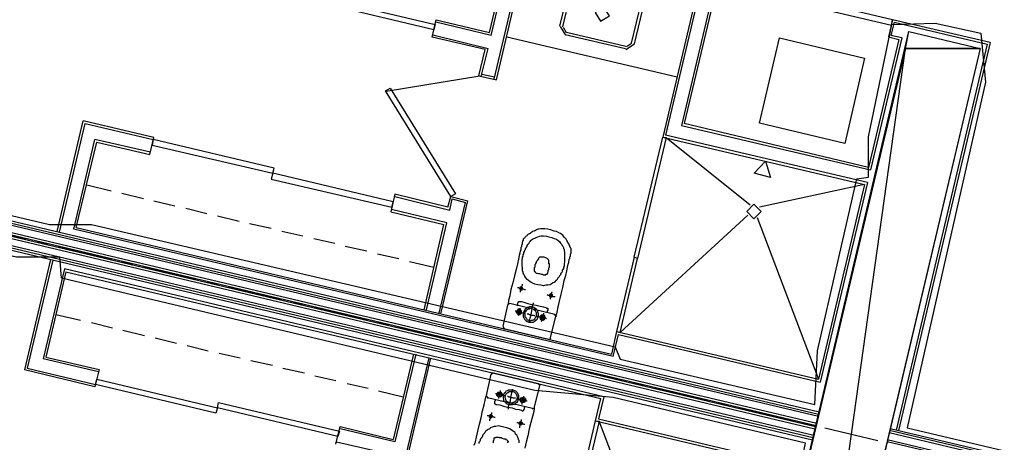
# Model space of a CAD drawing. Header units: feet. Extents: x -79 to 198, y -22 to 181.
# Tile 133 of 256: x 46 to 68, y 88 to 98. Entities that reach past the tile are written whole.
import ezdxf

# ---------------------------------------------------------------- set-up
doc = ezdxf.new("R2010")
doc.units = ezdxf.units.FT
for name, color, linetype in [('A-AREA-UNIDAD', 30, 'CONTINUOUS'), ('A-LINEA', 7, 'CONTINUOUS'), ('A-LINEA-FINA', 9, 'CONTINUOUS'), ('A-MURO-CONCRETO', 8, 'CONTINUOUS')]:
    doc.layers.add(name, color=color, linetype=linetype)

msp = doc.modelspace()

# ---------------------------------------------------------------- linework, layer by layer
at = {"layer": 'A-AREA-UNIDAD'}
for points in [[(31.52, 97.4044), (33.68, 96.8889), (33.792, 96.1244), (46.64, 93.0844), (47.6, 93.0844), (59.568, 90.2933), (59.68, 90.0089), (64.128, 88.9778), (64.192, 90.2044), (65.088, 94.1333), (65.36, 94.1689), (65.36, 95.0933), (65.888, 97.6533), (66.88, 97.6889), (67.92, 97.4578), (68.032, 96.3378), (66.24, 88.4444), (101.088, 80.2133)], [(100.8, 79.36), (66.048, 87.6089), (63.968, 79.0933), (62.48, 79.04), (61.84, 79.2533), (61.84, 80.2133), (62.4, 82.7733), (62.688, 82.8089), (62.688, 83.7689), (63.52, 87.6444), (63.84, 87.7333), (63.92, 88.0889), (59.52, 89.1378), (57.728, 89.2978), (46.912, 91.8578), (46.88, 92.3378), (45.888, 92.3378), (33.312, 95.2889), (33.28, 95.7333), (32.992, 95.0044)]]:
    msp.add_lwpolyline(points, dxfattribs=at)
at = {"layer": 'A-LINEA'}
for p, q in [((56.7333, 97.4044), (57.2133, 99.4578)), ((56.6933, 97.4711), (57.16, 99.4178)), ((56.8, 96.4044), (57.5067, 99.3911)), ((56.8533, 96.3911), (57.5467, 99.3244)), ((58.3067, 97.6178), (58.5333, 98.5644)), ((58.3733, 97.6044), (58.6, 98.5511)), ((61.44, 98.4044), (60.6533, 95.0844)), ((61.5067, 98.4444), (60.72, 95.1244)), ((61.8, 98.3778), (61.08, 95.3511)), ((60.16, 98.1778), (59.9333, 97.2311)), ((60.2267, 98.1644), (60, 97.2178)), ((61.84, 98.3111), (61.1467, 95.3911)), ((56.7333, 97.4044), (55.4667, 97.7111)), ((65.9067, 97.7644), (65.8133, 97.3778)), ((65.9467, 97.7111), (65.8667, 97.4044)), ((68.1333, 97.2444), (65.9067, 97.7644)), ((65.9467, 97.7111), (68.0667, 97.2044)), ((58.3111, 97.6095), (58.435, 97.4089)), ((58.376, 97.5941), (58.4503, 97.4738)), ((59.8133, 97.1511), (58.4533, 97.4711)), ((56.6, 97.0844), (55.3867, 97.3644)), ((55.4, 97.4178), (56.6667, 97.1111)), ((57.0933, 97.3778), (60.9867, 96.4578)), ((59.8, 97.0978), (58.4267, 97.4178)), ((59.8083, 97.0889), (60.0089, 97.2127)), ((59.8236, 97.1538), (59.944, 97.2281)), ((63.32, 97.3511), (65.2667, 96.8844)), ((66.12, 97.3511), (65.4, 94.3378)), ((65.8133, 97.3778), (66.0533, 97.3111)), ((66.12, 97.3511), (65.8667, 97.4044)), ((68.0667, 97.2044), (65.9867, 88.3911)), ((68.1333, 97.2444), (66.04, 88.3778)), ((56.4533, 96.4844), (56.6, 97.0844)), ((56.5067, 96.4711), (56.6667, 97.1111)), ((56.4723, 96.475), (54.3316, 96.1287)), ((56.4533, 96.4844), (56.8533, 96.3911)), ((56.52, 96.5244), (56.8133, 96.4578)), ((33.3067, 96.1244), (64.2267, 88.8044)), ((33.3067, 96.1244), (64.2267, 88.8044)), ((33.2533, 95.8711), (64.1733, 88.5511)), ((33.2533, 95.8711), (64.1733, 88.5511)), ((33.2933, 96.0711), (64.2133, 88.7511)), ((33.2933, 96.0711), (64.2133, 88.7511)), ((33.2933, 96.0178), (64.2133, 88.7111)), ((33.2267, 95.7911), (64.1467, 88.4711)), ((33.2267, 95.7911), (64.1467, 88.4711)), ((33.2267, 95.7378), (64.1333, 88.4178)), ((33.2267, 95.7378), (64.1333, 88.4178)), ((33.24, 95.8178), (64.16, 88.4978)), ((33.24, 95.8178), (64.16, 88.4978)), ((33.16, 95.4844), (64.08, 88.1644)), ((33.16, 95.4844), (64.08, 88.1644)), ((33.1733, 95.5378), (64.0933, 88.2178)), ((33.1733, 95.5378), (64.0933, 88.2178)), ((33.1867, 95.5778), (64.1067, 88.2711)), ((46.8133, 92.9244), (47.4133, 95.4578)), ((49.0267, 95.0711), (47.4133, 95.4578)), ((46.8667, 92.9111), (47.4533, 95.3911)), ((47.4533, 95.3911), (49.0133, 95.0311)), ((61.08, 95.3511), (65.4, 94.3378)), ((47.2, 92.9778), (47.68, 95.0311)), ((47.2533, 93.0178), (47.72, 94.9644)), ((48.9467, 94.7378), (47.68, 95.0311)), ((47.72, 94.9644), (48.9333, 94.6844)), ((48.9333, 94.6844), (49.0267, 95.0711)), ((60.6533, 95.0844), (65.2667, 94.0044)), ((65.3333, 94.0444), (60.72, 95.1244)), ((60.7333, 95.0711), (62.6533, 93.5378)), ((47.4933, 93.9911), (48.0533, 93.8578)), ((65.2667, 94.0044), (62.8667, 93.4844)), ((65.2667, 94.0044), (64.2133, 89.5511)), ((65.3333, 94.0444), (64.2533, 89.4844)), ((48.2933, 93.8044), (48.7867, 93.6844)), ((49.0267, 93.6311), (49.5067, 93.5111)), ((55.7467, 93.4844), (54.5333, 93.7778)), ((54.5333, 93.7244), (55.7867, 93.4178)), ((55.5867, 91.0444), (56.2, 93.6311)), ((55.7467, 93.4844), (55.8133, 93.7244)), ((55.7867, 93.4178), (55.84, 93.6711)), ((55.8133, 93.7244), (56.2, 93.6311)), ((55.84, 93.6711), (56.1467, 93.5911)), ((49.76, 93.4578), (50.24, 93.3378)), ((55.72, 93.1244), (54.4533, 93.4311)), ((55.5467, 91.0578), (56.1467, 93.5911)), ((50.48, 93.2844), (50.9733, 93.1644)), ((62.6, 93.2978), (59.68, 90.6178)), ((62.8133, 93.2444), (64.2133, 89.5511)), ((44.8933, 93.0444), (46.1067, 92.7511)), ((59.52, 90.0711), (47.2, 92.9778)), ((47.2533, 93.0178), (59.48, 90.1244)), ((51.2133, 93.1111), (51.7067, 93.0044)), ((51.9467, 92.9378), (52.4267, 92.8311)), ((55.2, 91.1378), (55.6533, 93.0844)), ((55.2533, 91.1378), (55.72, 93.1244)), ((52.68, 92.7644), (53.16, 92.6578)), ((46.36, 92.6978), (46.6, 92.6444)), ((46.84, 92.5778), (48.0533, 92.2978)), ((53.4, 92.5911), (53.8933, 92.4844)), ((46.6667, 92.2844), (46.0667, 89.7644)), ((46.72, 92.2711), (46.1333, 89.8044)), ((54.1333, 92.4178), (54.6267, 92.3111)), ((60.04, 92.2844), (60.04, 92.2844)), ((60.0533, 92.3644), (60.0533, 92.3644)), ((46.9867, 92.0711), (46.4933, 90.0178)), ((59.3067, 89.1511), (46.9867, 92.0711)), ((48.3067, 92.2444), (48.5467, 92.1778)), ((48.7867, 92.1244), (50, 91.8311)), ((54.8667, 92.2444), (55.4267, 92.1111)), ((47.0133, 92.0044), (46.56, 90.0578)), ((47.0133, 92.0044), (59.24, 89.1111)), ((50.2533, 91.7778), (50.4933, 91.7244)), ((50.7333, 91.6578), (51.9467, 91.3778)), ((52.2, 91.3111), (52.44, 91.2578)), ((52.68, 91.2044), (53.8933, 90.9111)), ((57.1067, 91.2444), (57, 90.7644)), ((57.1641, 91.2832), (57.1079, 91.2485)), ((58.1867, 91.0311), (57.16, 91.2844)), ((46.7867, 91.0311), (47.3467, 90.8978)), ((58.0933, 90.4978), (58.2133, 90.9911)), ((58.2254, 90.9737), (58.1907, 91.0299)), ((47.6, 90.8444), (48.08, 90.7244)), ((54.1467, 90.8578), (54.3867, 90.8044)), ((54.6267, 90.7378), (55.84, 90.4578)), ((57.0013, 90.7552), (57.0359, 90.699)), ((57.0267, 90.7111), (58.0533, 90.4711)), ((48.32, 90.6711), (48.8133, 90.5511)), ((49.0533, 90.4978), (49.5467, 90.3778)), ((58.0493, 90.459), (58.1054, 90.4937)), ((59.6, 90.6444), (59.48, 90.1244)), ((59.6, 90.6444), (64.2133, 89.5511)), ((49.7867, 90.3244), (50.2667, 90.2044)), ((56.0933, 90.3911), (56.3333, 90.3378)), ((56.5733, 90.2844), (57.7867, 89.9911)), ((47.76, 89.7244), (46.4933, 90.0178)), ((46.56, 90.0578), (47.7733, 89.7778)), ((50.52, 90.1511), (51, 90.0444)), ((54.96, 90.1244), (54.4933, 88.1778)), ((55.0133, 90.1244), (54.5333, 88.1244)), ((55.3067, 90.0444), (54.7067, 87.5111)), ((55.3467, 90.0311), (54.7467, 87.4578)), ((46.1333, 89.8044), (47.6933, 89.4311)), ((47.7733, 89.7778), (47.68, 89.3778)), ((51.24, 89.9778), (51.7333, 89.8711)), ((51.9733, 89.8044), (52.4667, 89.6978)), ((58.04, 89.9378), (58.28, 89.8844)), ((58.52, 89.8178), (59.7333, 89.5378)), ((47.68, 89.3778), (46.0667, 89.7644)), ((52.7067, 89.6311), (53.1867, 89.5244)), ((56.6267, 89.1778), (56.7333, 89.6711)), ((56.7907, 89.6965), (56.7346, 89.6619)), ((56.7867, 89.6978), (57.8133, 89.4578)), ((53.44, 89.4578), (53.92, 89.3511)), ((57.84, 89.4044), (57.72, 88.9244)), ((57.8521, 89.4004), (57.8174, 89.4565)), ((59.9867, 89.4711), (60.2267, 89.4178)), ((60.4667, 89.3644), (61.68, 89.0711)), ((54.16, 89.2844), (54.72, 89.1511)), ((56.6279, 89.1685), (56.6626, 89.1124)), ((57.68, 88.8844), (56.6533, 89.1244)), ((59.12, 88.6044), (59.24, 89.1111)), ((57.6759, 88.8724), (57.7321, 88.907)), ((61.92, 89.0178), (62.1733, 88.9511)), ((62.4133, 88.8978), (63.6267, 88.6178)), ((59.12, 88.6044), (63.7333, 87.5111)), ((60.6133, 84.8978), (59.2, 88.5911)), ((63.8667, 88.5511), (64.12, 88.4978)), ((64.36, 88.4444), (65.5733, 88.1511)), ((54.5333, 88.1244), (53.28, 88.4178)), ((101.3467, 79.9244), (65.8267, 88.3244)), ((101.36, 79.9644), (65.84, 88.3778)), ((101.3733, 80.0178), (65.8533, 88.4178)), ((53.2, 88.1244), (54.4667, 87.8311)), ((101.3067, 79.7644), (65.7867, 88.1644)), ((101.3067, 79.7111), (65.7867, 88.1244))]:
    msp.add_line(p, q, dxfattribs=at)
for points in [[(65.9067, 97.7644), (63.1467, 98.4178), (63.12, 98.2978), (65.88, 97.6444), (65.9067, 97.7644)], [(52.7067, 98.3111), (55.4533, 97.6578), (55.4267, 97.5378), (52.6667, 98.1911), (52.7067, 98.3111)], [(59.4355, 97.8527), (59.3117, 98.0533), (59.1111, 97.9295), (59.235, 97.7289), (59.4355, 97.8527)], [(55.3867, 97.3644), (55.48, 97.7644), (56.6933, 97.4711)], [(67.9067, 97.1111), (63.6533, 79.0978), (62.0267, 79.4844), (66.28, 97.4978), (67.9067, 97.1111)], [(66.0533, 97.3111), (65.36, 94.3911), (61.1467, 95.3911)], [(65.2667, 96.8844), (64.8133, 94.9378), (62.8667, 95.4044), (63.32, 97.3511)], [(55.8133, 93.7244), (54.32, 96.1378), (54.4267, 96.2044), (55.92, 93.7911), (55.8133, 93.7244)], [(51.7733, 94.3778), (49.0133, 95.0311), (48.9867, 94.8978), (51.7467, 94.2578), (51.7733, 94.3778)], [(60.7333, 95.0711), (60.08, 92.3111), (60, 92.3378), (60.6533, 95.0844), (60.7333, 95.0711)], [(60.6933, 95.0311), (60.6933, 95.0311), (60.6933, 95.0311)], [(51.7067, 94.1244), (54.4667, 93.4844), (54.4933, 93.6044), (51.7467, 94.2578), (51.7067, 94.1244)], [(54.5333, 93.7778), (54.44, 93.3778), (55.6533, 93.0844)], [(62.9067, 93.3844), (62.74, 93.5511), (62.5733, 93.3844), (62.74, 93.2178), (62.9067, 93.3844)], [(58.2133, 90.9911), (58.2267, 91.0178), (58.24, 91.0844), (58.2667, 91.2044), (58.2933, 91.3378), (58.3333, 91.4978), (58.3733, 91.6444), (58.4, 91.8044), (58.44, 91.9244), (58.4667, 92.0311), (58.48, 92.1111), (58.4933, 92.1778), (58.5067, 92.2178), (58.5067, 92.2444), (58.52, 92.2711), (58.52, 92.2844), (58.52, 92.2978), (58.5333, 92.3111), (58.5333, 92.3244), (58.5333, 92.3378), (58.5333, 92.3511), (58.5467, 92.3644), (58.5467, 92.3778), (58.5467, 92.3911), (58.5467, 92.4178), (58.56, 92.4311), (58.56, 92.4444), (58.56, 92.4578), (58.56, 92.4711), (58.56, 92.4844), (58.56, 92.4978), (58.56, 92.5111), (58.56, 92.5378), (58.5467, 92.5511), (58.5467, 92.5644), (58.5333, 92.5778), (58.5333, 92.6044), (58.52, 92.6178), (58.52, 92.6311), (58.5067, 92.6444), (58.4933, 92.6711), (58.48, 92.6844), (58.48, 92.6978), (58.4667, 92.7244), (58.4533, 92.7378), (58.44, 92.7644), (58.4267, 92.7778), (58.4133, 92.7911), (58.3867, 92.8178), (58.3733, 92.8444), (58.3467, 92.8578), (58.32, 92.8844), (58.28, 92.8978), (58.2267, 92.9244), (58.1733, 92.9378), (58.0933, 92.9644), (58.0267, 92.9778), (57.96, 92.9911), (57.9067, 92.9911), (57.8667, 92.9911), (57.8267, 92.9778), (57.8, 92.9778), (57.7733, 92.9644), (57.7467, 92.9511), (57.72, 92.9378), (57.7067, 92.9378), (57.68, 92.9244), (57.6667, 92.9111), (57.64, 92.8978), (57.6267, 92.8844), (57.6133, 92.8711), (57.6, 92.8711), (57.5733, 92.8578), (57.56, 92.8444), (57.5467, 92.8311), (57.5333, 92.8178), (57.52, 92.8044), (57.5067, 92.7911), (57.4933, 92.7778), (57.48, 92.7644), (57.4667, 92.7511), (57.4667, 92.7244), (57.4533, 92.7111), (57.4533, 92.6978), (57.4533, 92.6844), (57.44, 92.6711), (57.44, 92.6578), (57.44, 92.6444), (57.44, 92.6311), (57.4267, 92.6178), (57.4267, 92.6044), (57.4267, 92.5911), (57.4267, 92.5778), (57.4133, 92.5644), (57.4133, 92.5511), (57.4133, 92.5378), (57.4133, 92.5244), (57.4133, 92.5111), (57.4, 92.4844), (57.3867, 92.4311), (57.3733, 92.3778), (57.36, 92.2978), (57.3333, 92.1911), (57.3067, 92.0578), (57.2667, 91.9111), (57.2267, 91.7511), (57.1867, 91.6044), (57.16, 91.4578), (57.1333, 91.3511), (57.12, 91.2711), (57.1067, 91.2444)], [(57.8, 91.7111), (57.7333, 91.7244), (57.6667, 91.7511), (57.6267, 91.7778), (57.5867, 91.8044), (57.56, 91.8311), (57.5333, 91.8578), (57.5067, 91.8978), (57.4933, 91.9244), (57.48, 91.9511), (57.4667, 91.9778), (57.4667, 92.0044), (57.4533, 92.0178), (57.4533, 92.0444), (57.4533, 92.0711), (57.4533, 92.0844), (57.4533, 92.1111), (57.44, 92.1244), (57.44, 92.1511), (57.44, 92.1644), (57.44, 92.1911), (57.44, 92.2044), (57.44, 92.2311), (57.44, 92.2578), (57.44, 92.2844), (57.4533, 92.3111), (57.4533, 92.3378), (57.4667, 92.3644), (57.4667, 92.3911), (57.48, 92.4178), (57.48, 92.4444), (57.4933, 92.4711), (57.5067, 92.4978), (57.52, 92.5111), (57.52, 92.5378), (57.5333, 92.5511), (57.5467, 92.5778), (57.56, 92.5911), (57.56, 92.6044), (57.5733, 92.6311), (57.5867, 92.6444), (57.6, 92.6578), (57.6, 92.6711), (57.6133, 92.6844), (57.6267, 92.6978), (57.64, 92.7244), (57.6533, 92.7378), (57.68, 92.7511), (57.7067, 92.7644), (57.7333, 92.7778), (57.76, 92.7911), (57.8, 92.8044), (57.84, 92.8178), (57.88, 92.8311), (57.9333, 92.8311), (58, 92.8178), (58.0533, 92.8044), (58.12, 92.7911), (58.1733, 92.7644), (58.2267, 92.7511), (58.2667, 92.7244), (58.2933, 92.6978), (58.32, 92.6578), (58.3467, 92.6311), (58.36, 92.6044), (58.3733, 92.5911), (58.3867, 92.5644), (58.3867, 92.5378), (58.4, 92.5244), (58.4, 92.4978), (58.4, 92.4844), (58.4133, 92.4711), (58.4133, 92.4444), (58.4133, 92.4311), (58.4133, 92.4044), (58.4133, 92.3911), (58.4133, 92.3644), (58.4133, 92.3511), (58.4133, 92.3244), (58.4133, 92.2978), (58.4133, 92.2711), (58.4133, 92.2578), (58.4133, 92.2311), (58.4, 92.1911), (58.4, 92.1644), (58.4, 92.1378), (58.3867, 92.1111), (58.3867, 92.0844), (58.3733, 92.0578), (58.36, 92.0444), (58.36, 92.0178), (58.3467, 91.9911), (58.3333, 91.9778), (58.32, 91.9644), (58.32, 91.9378), (58.3067, 91.9244), (58.2933, 91.9111), (58.28, 91.8844), (58.2667, 91.8711), (58.2533, 91.8578), (58.24, 91.8311), (58.2267, 91.8178), (58.2133, 91.8044), (58.1867, 91.7778), (58.1733, 91.7644), (58.1467, 91.7511), (58.1067, 91.7244), (58.08, 91.7111), (58.0267, 91.6978), (57.9867, 91.6978), (57.9333, 91.6844), (57.8667, 91.6978), (57.8, 91.7111)], [(57.96, 91.9378), (57.9733, 91.9378), (57.9867, 91.9378), (57.9867, 91.9511), (58, 91.9511), (58.0133, 91.9511), (58.0133, 91.9644), (58.0267, 91.9644), (58.0267, 91.9778), (58.0267, 91.9911), (58.04, 92.0044), (58.04, 92.0178), (58.04, 92.0311), (58.04, 92.0444), (58.0533, 92.0578), (58.0533, 92.0711), (58.0533, 92.0844), (58.0533, 92.0978), (58.0667, 92.1111), (58.0667, 92.1244), (58.0667, 92.1378), (58.0667, 92.1511), (58.0667, 92.1644), (58.0667, 92.1778), (58.0667, 92.1911), (58.0533, 92.1911), (58.0533, 92.2044), (58.0533, 92.2178), (58.0533, 92.2311), (58.0533, 92.2444), (58.0533, 92.2578), (58.0533, 92.2711), (58.04, 92.2844), (58.0267, 92.2978), (58.0133, 92.3111), (57.9867, 92.3244), (57.9467, 92.3378), (57.9067, 92.3378), (57.88, 92.3378), (57.8667, 92.3378), (57.84, 92.3378), (57.8267, 92.3244), (57.8133, 92.3111), (57.8133, 92.2978), (57.8, 92.2844), (57.8, 92.2711), (57.7867, 92.2711), (57.7867, 92.2578), (57.7733, 92.2444), (57.76, 92.2311), (57.76, 92.2178), (57.76, 92.2044), (57.7467, 92.2044), (57.7467, 92.1911), (57.7467, 92.1778), (57.7333, 92.1644), (57.7333, 92.1511), (57.7333, 92.1378), (57.7333, 92.1111), (57.72, 92.0978), (57.72, 92.0844), (57.72, 92.0711), (57.72, 92.0578), (57.72, 92.0444), (57.72, 92.0311), (57.72, 92.0178), (57.7333, 92.0178), (57.7333, 92.0044), (57.7467, 91.9911), (57.76, 91.9778), (57.7867, 91.9778), (57.8133, 91.9644), (57.84, 91.9644), (57.88, 91.9511), (57.9067, 91.9511), (57.9333, 91.9378), (57.9467, 91.9378), (57.96, 91.9378)], [(59.68, 90.6178), (60.08, 92.3111), (60, 92.3378), (59.6, 90.6444), (59.68, 90.6178)], [(57.3333, 91.6444), (57.36, 91.6444), (57.3733, 91.6311), (57.4133, 91.6311), (57.44, 91.6178), (57.4667, 91.6178), (57.4933, 91.6044), (57.5067, 91.6044), (57.52, 91.6044)], [(57.4267, 91.6578), (57.4133, 91.6578), (57.4, 91.6578), (57.4, 91.6444), (57.3867, 91.6444), (57.3867, 91.6311), (57.3867, 91.6178), (57.3867, 91.6044), (57.4, 91.6044), (57.4, 91.5911), (57.4133, 91.5911), (57.4267, 91.5911), (57.44, 91.5911), (57.44, 91.6044), (57.4533, 91.6044), (57.4533, 91.6178), (57.4533, 91.6311), (57.4533, 91.6444), (57.44, 91.6444), (57.44, 91.6578), (57.4267, 91.6578)], [(57.44, 91.7244), (57.44, 91.7111), (57.44, 91.6978), (57.4267, 91.6711), (57.4267, 91.6444), (57.4133, 91.6178), (57.4133, 91.5778), (57.4, 91.5644), (57.4, 91.5378)], [(58.0133, 91.4844), (58.04, 91.4711), (58.0533, 91.4711), (58.0933, 91.4711), (58.12, 91.4578), (58.1467, 91.4444), (58.1733, 91.4444), (58.1867, 91.4444), (58.2, 91.4444)], [(58.1067, 91.4978), (58.0933, 91.4978), (58.08, 91.4978), (58.08, 91.4844), (58.0667, 91.4844), (58.0667, 91.4711), (58.0667, 91.4578), (58.0667, 91.4444), (58.08, 91.4311), (58.0933, 91.4311), (58.1067, 91.4311), (58.12, 91.4311), (58.12, 91.4444), (58.1333, 91.4444), (58.1333, 91.4578), (58.1333, 91.4711), (58.1333, 91.4844), (58.12, 91.4844), (58.12, 91.4978), (58.1067, 91.4978)], [(58.12, 91.5511), (58.12, 91.5378), (58.1067, 91.5111), (58.1067, 91.4844), (58.0933, 91.4444), (58.0933, 91.4178), (58.08, 91.4044), (58.08, 91.3778)], [(57.3867, 91.1511), (57.3733, 91.1511), (57.36, 91.1511), (57.3467, 91.1511), (57.3467, 91.1378), (57.3333, 91.1378), (57.3333, 91.1244), (57.32, 91.1244), (57.32, 91.1111), (57.3067, 91.0978), (57.3067, 91.0844), (57.32, 91.0711), (57.32, 91.0578), (57.3333, 91.0444), (57.3467, 91.0311), (57.36, 91.0311), (57.3733, 91.0311), (57.3867, 91.0311), (57.4, 91.0311), (57.4, 91.0444), (57.4133, 91.0444), (57.4267, 91.0578), (57.4267, 91.0711), (57.4267, 91.0844), (57.4267, 91.0978), (57.4267, 91.1111), (57.4133, 91.1244), (57.4133, 91.1378), (57.4, 91.1378), (57.3867, 91.1511)], [(57.3333, 91.2311), (57.3467, 91.2444), (57.3467, 91.2578), (57.3467, 91.2844), (57.3467, 91.2978), (57.36, 91.3111), (57.36, 91.3244), (57.3733, 91.3244), (57.3867, 91.3244), (57.4267, 91.3244), (57.48, 91.3111), (57.5733, 91.2844), (57.6667, 91.2578), (57.76, 91.2444), (57.8533, 91.2178), (57.9333, 91.2044), (57.9867, 91.1911), (58, 91.1778), (58.0133, 91.1778), (58.0267, 91.1778), (58.0267, 91.1644), (58.0267, 91.1511), (58.0267, 91.1378), (58.0267, 91.1244), (58.0133, 91.1111), (58.0133, 91.0978), (58.0133, 91.0844)], [(57.3867, 91.1778), (57.3867, 91.1644), (57.3867, 91.1378), (57.3733, 91.1111), (57.3733, 91.0711), (57.36, 91.0444), (57.36, 91.0178), (57.3467, 91.0044)], [(57.68, 91.2044), (57.64, 91.2044), (57.6133, 91.2044), (57.5867, 91.1911), (57.56, 91.1911), (57.5333, 91.1644), (57.5067, 91.1511), (57.4933, 91.1244), (57.48, 91.0978), (57.4667, 91.0711), (57.4667, 91.0311), (57.4667, 91.0044), (57.4667, 90.9778), (57.48, 90.9511), (57.4933, 90.9244), (57.52, 90.8978), (57.5333, 90.8844), (57.56, 90.8711), (57.6, 90.8578), (57.6267, 90.8578), (57.6533, 90.8578), (57.6933, 90.8578), (57.72, 90.8711), (57.7467, 90.8844), (57.76, 90.9111), (57.7867, 90.9244), (57.8, 90.9511), (57.8133, 90.9911), (57.8133, 91.0178), (57.8133, 91.0444), (57.8, 91.0844), (57.8, 91.1111), (57.7733, 91.1378), (57.76, 91.1511), (57.7333, 91.1778), (57.7067, 91.1911), (57.68, 91.2044)], [(57.6667, 91.1644), (57.64, 91.1644), (57.6267, 91.1644), (57.6, 91.1511), (57.5733, 91.1511), (57.56, 91.1378), (57.5333, 91.1244), (57.52, 91.0978), (57.5067, 91.0844), (57.5067, 91.0578), (57.5067, 91.0311), (57.5067, 91.0044), (57.5067, 90.9911), (57.52, 90.9644), (57.5333, 90.9511), (57.5467, 90.9244), (57.56, 90.9111), (57.5867, 90.8978), (57.6, 90.8978), (57.6267, 90.8844), (57.6533, 90.8978), (57.68, 90.8978), (57.6933, 90.9111), (57.72, 90.9111), (57.7333, 90.9378), (57.7467, 90.9511), (57.76, 90.9778), (57.7733, 90.9911), (57.7733, 91.0178), (57.7733, 91.0444), (57.7733, 91.0711), (57.76, 91.0844), (57.7467, 91.1111), (57.7333, 91.1244), (57.7067, 91.1378), (57.6933, 91.1511), (57.6667, 91.1644)], [(57.6933, 91.2978), (57.6933, 91.2844), (57.68, 91.2444), (57.6667, 91.1778), (57.6533, 91.1111), (57.64, 91.0311), (57.6267, 90.9644), (57.6, 90.8978), (57.6, 90.8578), (57.5867, 90.8444)], [(57.28, 91.1111), (57.2933, 91.1111), (57.3067, 91.0978), (57.3467, 91.0978), (57.3733, 91.0844), (57.4133, 91.0844), (57.4533, 91.0711), (57.48, 91.0578), (57.4933, 91.0578), (57.5067, 91.0578)], [(57.3733, 91.1244), (57.36, 91.1244), (57.36, 91.1111), (57.3467, 91.1111), (57.3467, 91.0978), (57.3333, 91.0844), (57.3467, 91.0844), (57.3467, 91.0711), (57.36, 91.0578), (57.3733, 91.0578), (57.3867, 91.0578), (57.4, 91.0711), (57.4, 91.0844), (57.4, 91.0978), (57.4, 91.1111), (57.3867, 91.1111), (57.3867, 91.1244), (57.3733, 91.1244)], [(57.56, 91.0444), (57.5867, 91.0444), (57.6, 91.0311), (57.6267, 91.0311), (57.6667, 91.0178), (57.6933, 91.0178), (57.7067, 91.0044), (57.7333, 91.0044)], [(57.7733, 90.9911), (57.7867, 90.9911), (57.8, 90.9911), (57.84, 90.9778), (57.8667, 90.9644), (57.9067, 90.9644), (57.9467, 90.9511), (57.9733, 90.9511), (58, 90.9378)], [(57.92, 91.0178), (57.9067, 91.0178), (57.8933, 91.0178), (57.88, 91.0178), (57.8667, 91.0044), (57.8533, 90.9911), (57.8533, 90.9778), (57.84, 90.9644), (57.8533, 90.9511), (57.8533, 90.9378), (57.8533, 90.9244), (57.8667, 90.9244), (57.8667, 90.9111), (57.88, 90.9111), (57.8933, 90.9111), (57.9067, 90.8978), (57.92, 90.8978), (57.92, 90.9111), (57.9333, 90.9111), (57.9467, 90.9111), (57.9467, 90.9244), (57.96, 90.9244), (57.96, 90.9378), (57.96, 90.9511), (57.96, 90.9644), (57.96, 90.9778), (57.96, 90.9911), (57.96, 91.0044), (57.9467, 91.0044), (57.9333, 91.0178), (57.92, 91.0178)], [(57.9333, 91.0578), (57.9333, 91.0444), (57.92, 91.0311), (57.92, 91.0044), (57.9067, 90.9778), (57.9067, 90.9511), (57.8933, 90.9244), (57.8933, 90.8978), (57.8933, 90.8844), (57.88, 90.8711)], [(57.92, 90.9911), (57.9067, 90.9911), (57.8933, 90.9911), (57.88, 90.9911), (57.88, 90.9778), (57.88, 90.9644), (57.88, 90.9511), (57.88, 90.9378), (57.8933, 90.9378), (57.9067, 90.9378), (57.92, 90.9378), (57.9333, 90.9378), (57.9333, 90.9511), (57.9333, 90.9644), (57.9333, 90.9778), (57.9333, 90.9911), (57.92, 90.9911)], [(59.52, 90.0711), (59.64, 90.5778), (64.2533, 89.4844)], [(59.6533, 90.6711), (59.6533, 90.6711), (59.6533, 90.6711)], [(50.44, 88.7778), (47.6933, 89.4311), (47.72, 89.5511), (50.48, 88.8978), (50.44, 88.7778)], [(56.3467, 88.0444), (56.3733, 88.1244), (56.4, 88.2311), (56.4267, 88.3644), (56.4667, 88.5244), (56.5067, 88.6711), (56.5333, 88.8311), (56.5733, 88.9644), (56.6, 89.0711), (56.6133, 89.1511), (56.6267, 89.1778)], [(56.84, 89.2311), (56.84, 89.2178), (56.8667, 89.2178), (56.8933, 89.2178), (56.9333, 89.2044), (56.9733, 89.1911), (57, 89.1911), (57.04, 89.1778), (57.0533, 89.1778), (57.0667, 89.1778)], [(56.9067, 89.1511), (56.8933, 89.1511), (56.88, 89.1644), (56.8667, 89.1778), (56.8667, 89.1911), (56.8667, 89.2044), (56.8667, 89.2178), (56.8667, 89.2311), (56.88, 89.2311), (56.88, 89.2444), (56.8933, 89.2578), (56.9067, 89.2578), (56.92, 89.2578), (56.9333, 89.2578), (56.9467, 89.2578), (56.96, 89.2578), (56.96, 89.2444), (56.9733, 89.2444), (56.9733, 89.2311), (56.9867, 89.2178), (56.9867, 89.2044), (56.9867, 89.1911), (56.9867, 89.1778), (56.9733, 89.1778), (56.9733, 89.1644), (56.96, 89.1511), (56.9467, 89.1511), (56.9333, 89.1511), (56.92, 89.1511), (56.9067, 89.1511)], [(56.92, 89.1778), (56.9067, 89.1778), (56.8933, 89.1911), (56.8933, 89.2044), (56.8933, 89.2178), (56.9067, 89.2311), (56.92, 89.2311), (56.9333, 89.2311), (56.9467, 89.2311), (56.9467, 89.2178), (56.96, 89.2178), (56.96, 89.2044), (56.96, 89.1911), (56.9467, 89.1911), (56.9467, 89.1778), (56.9333, 89.1778), (56.92, 89.1778)], [(56.9067, 89.1111), (56.9067, 89.1378), (56.92, 89.1511), (56.92, 89.1911), (56.9333, 89.2178), (56.9333, 89.2444), (56.9467, 89.2711), (56.9467, 89.2844), (56.9467, 89.2978)], [(57.1467, 88.9644), (57.12, 88.9778), (57.0933, 88.9911), (57.0667, 89.0178), (57.0533, 89.0311), (57.0267, 89.0578), (57.0267, 89.0844), (57.0133, 89.1244), (57.0133, 89.1511), (57.0133, 89.1778), (57.0267, 89.2044), (57.04, 89.2444), (57.0667, 89.2578), (57.08, 89.2844), (57.1067, 89.2978), (57.1333, 89.3111), (57.1733, 89.3111), (57.2, 89.3111), (57.2267, 89.3111), (57.2667, 89.2978), (57.2933, 89.2844), (57.3067, 89.2711), (57.3333, 89.2444), (57.3467, 89.2178), (57.36, 89.1911), (57.36, 89.1644), (57.36, 89.1378), (57.36, 89.0978), (57.3467, 89.0711), (57.3333, 89.0444), (57.32, 89.0178), (57.2933, 89.0044), (57.2667, 88.9778), (57.24, 88.9778), (57.2133, 88.9644), (57.1867, 88.9644), (57.1467, 88.9644)], [(57.16, 89.0044), (57.1333, 89.0178), (57.12, 89.0311), (57.0933, 89.0444), (57.08, 89.0578), (57.0667, 89.0844), (57.0667, 89.0978), (57.0533, 89.1244), (57.0533, 89.1511), (57.0533, 89.1778), (57.0667, 89.1911), (57.08, 89.2178), (57.0933, 89.2311), (57.1067, 89.2444), (57.1333, 89.2578), (57.1467, 89.2711), (57.1733, 89.2711), (57.2, 89.2711), (57.2267, 89.2711), (57.24, 89.2711), (57.2667, 89.2578), (57.28, 89.2444), (57.3067, 89.2178), (57.3067, 89.2044), (57.32, 89.1778), (57.32, 89.1644), (57.3333, 89.1378), (57.32, 89.1111), (57.32, 89.0844), (57.3067, 89.0711), (57.2933, 89.0444), (57.2667, 89.0311), (57.2533, 89.0178), (57.2267, 89.0178), (57.2133, 89.0044), (57.1867, 89.0044), (57.16, 89.0044)], [(57.1067, 89.1644), (57.12, 89.1644), (57.1333, 89.1511), (57.16, 89.1511), (57.1867, 89.1378), (57.2133, 89.1378), (57.24, 89.1244), (57.2667, 89.1244), (57.28, 89.1244), (57.2933, 89.1244)], [(57.12, 88.8711), (57.1333, 88.8844), (57.1333, 88.9244), (57.1467, 88.9911), (57.1733, 89.0578), (57.1867, 89.1378), (57.2, 89.2044), (57.2133, 89.2711), (57.2267, 89.3111), (57.2267, 89.3244)], [(57.3333, 89.1111), (57.3467, 89.1111), (57.36, 89.0978), (57.3867, 89.0978), (57.4267, 89.0844), (57.4667, 89.0844), (57.4933, 89.0711), (57.5333, 89.0578), (57.5467, 89.0578), (57.56, 89.0578)], [(57.4533, 89.0178), (57.44, 89.0178), (57.4267, 89.0311), (57.4133, 89.0311), (57.4133, 89.0444), (57.4, 89.0578), (57.4, 89.0711), (57.4, 89.0844), (57.4, 89.0978), (57.4133, 89.1111), (57.4133, 89.1244), (57.4267, 89.1244), (57.44, 89.1378), (57.4533, 89.1378), (57.4667, 89.1378), (57.48, 89.1378), (57.4933, 89.1244), (57.5067, 89.1244), (57.5067, 89.1111), (57.52, 89.1111), (57.52, 89.0978), (57.52, 89.0844), (57.52, 89.0711), (57.52, 89.0578), (57.5067, 89.0444), (57.5067, 89.0311), (57.4933, 89.0311), (57.48, 89.0178), (57.4667, 89.0178), (57.4533, 89.0178)], [(57.4533, 89.0444), (57.44, 89.0444), (57.44, 89.0578), (57.4267, 89.0578), (57.4267, 89.0711), (57.4267, 89.0844), (57.44, 89.0978), (57.44, 89.1111), (57.4533, 89.1111), (57.4667, 89.1111), (57.48, 89.0978), (57.4933, 89.0844), (57.4933, 89.0711), (57.4933, 89.0578), (57.48, 89.0578), (57.48, 89.0444), (57.4667, 89.0444), (57.4533, 89.0444)], [(57.44, 88.9778), (57.44, 88.9911), (57.44, 89.0044), (57.4533, 89.0311), (57.4533, 89.0578), (57.4667, 89.0844), (57.4667, 89.1244), (57.48, 89.1378), (57.48, 89.1644)], [(59.3067, 89.1511), (59.1867, 88.6444), (63.8, 87.5511)], [(50.5067, 89.0178), (53.2667, 88.3644), (53.2267, 88.2444), (50.48, 88.8978), (50.5067, 89.0178)], [(56.8267, 89.0844), (56.8267, 89.0711), (56.8267, 89.0578), (56.8133, 89.0444), (56.8133, 89.0311), (56.8133, 89.0178), (56.8133, 89.0044), (56.8133, 88.9911), (56.8267, 88.9911), (56.84, 88.9778), (56.8667, 88.9778), (56.9333, 88.9644), (57.0133, 88.9378), (57.1067, 88.9111), (57.2133, 88.8978), (57.2933, 88.8711), (57.3733, 88.8578), (57.4267, 88.8444), (57.4533, 88.8311), (57.4667, 88.8311), (57.48, 88.8444), (57.48, 88.8578), (57.4933, 88.8711), (57.4933, 88.8844), (57.4933, 88.8978), (57.4933, 88.9111), (57.5067, 88.9244)], [(57.72, 88.9244), (57.72, 88.8844), (57.7067, 88.8178), (57.68, 88.6978), (57.64, 88.5644), (57.6, 88.4178), (57.5733, 88.2578), (57.5333, 88.1111), (57.5067, 87.9778)], [(56.64, 88.7244), (56.6533, 88.7244), (56.6667, 88.7244), (56.6933, 88.7111), (56.72, 88.7111), (56.7467, 88.6978), (56.7733, 88.6978), (56.8, 88.6844), (56.8133, 88.6844), (56.8267, 88.6844)], [(56.72, 88.6711), (56.7067, 88.6711), (56.7067, 88.6844), (56.6933, 88.6844), (56.6933, 88.6978), (56.6933, 88.7111), (56.6933, 88.7244), (56.7067, 88.7244), (56.7067, 88.7378), (56.72, 88.7378), (56.7333, 88.7378), (56.7467, 88.7378), (56.76, 88.7244), (56.76, 88.7111), (56.76, 88.6978), (56.76, 88.6844), (56.7467, 88.6711), (56.7333, 88.6711), (56.72, 88.6711)], [(56.7067, 88.6044), (56.7067, 88.6178), (56.7067, 88.6311), (56.72, 88.6578), (56.72, 88.6844), (56.7333, 88.7111), (56.7333, 88.7511), (56.7467, 88.7644), (56.7467, 88.7911)], [(53.1867, 88.0711), (53.28, 88.4711), (54.4933, 88.1778)], [(57.0267, 88.4578), (56.96, 88.4711), (56.9067, 88.4844), (56.84, 88.4711), (56.8, 88.4711), (56.76, 88.4578), (56.72, 88.4444), (56.6933, 88.4178), (56.6667, 88.4044), (56.64, 88.3911), (56.6133, 88.3644), (56.6, 88.3511), (56.5867, 88.3244), (56.5733, 88.3111), (56.56, 88.2978), (56.5467, 88.2844), (56.5333, 88.2578), (56.5333, 88.2444), (56.52, 88.2311), (56.5067, 88.2044), (56.4933, 88.1911), (56.48, 88.1644), (56.48, 88.1511), (56.4667, 88.1244), (56.4533, 88.1111), (56.4533, 88.0844)], [(57.3733, 88.0978), (57.3733, 88.1244), (57.3733, 88.1511), (57.36, 88.1644), (57.36, 88.1911), (57.3467, 88.2178), (57.3333, 88.2444), (57.32, 88.2711), (57.2933, 88.2978), (57.28, 88.3378), (57.24, 88.3644), (57.2, 88.3911), (57.16, 88.4178), (57.0933, 88.4444), (57.0267, 88.4578)], [(57.32, 88.5644), (57.3333, 88.5644), (57.3467, 88.5644), (57.3733, 88.5511), (57.4, 88.5511), (57.4267, 88.5378), (57.4533, 88.5378), (57.48, 88.5244), (57.4933, 88.5244), (57.5067, 88.5244)], [(57.4, 88.5111), (57.3867, 88.5111), (57.3867, 88.5244), (57.3733, 88.5244), (57.3733, 88.5378), (57.3733, 88.5511), (57.3733, 88.5644), (57.3867, 88.5644), (57.3867, 88.5778), (57.4, 88.5778), (57.4133, 88.5778), (57.4267, 88.5778), (57.4267, 88.5644), (57.44, 88.5644), (57.44, 88.5511), (57.44, 88.5378), (57.44, 88.5244), (57.4267, 88.5111), (57.4133, 88.5111), (57.4, 88.5111)], [(57.3867, 88.4444), (57.3867, 88.4578), (57.3867, 88.4711), (57.4, 88.4978), (57.4, 88.5244), (57.4133, 88.5511), (57.4133, 88.5911), (57.4267, 88.6044), (57.4267, 88.6311)], [(59.2, 88.5911), (58.8, 86.8978), (58.72, 86.9111), (59.12, 88.6044), (59.2, 88.5911)], [(59.1467, 88.5511), (59.1467, 88.5511), (59.1467, 88.5511)], [(56.7733, 88.0978), (56.7867, 88.1111), (56.7867, 88.1244), (56.7867, 88.1378), (56.7867, 88.1511), (56.8, 88.1644), (56.8, 88.1778), (56.8, 88.1911), (56.8, 88.2044), (56.8133, 88.2044), (56.8133, 88.2178), (56.8267, 88.2178), (56.84, 88.2178), (56.84, 88.2311), (56.8533, 88.2311), (56.8667, 88.2311), (56.88, 88.2311), (56.8933, 88.2311), (56.92, 88.2178), (56.96, 88.2178), (56.9867, 88.2044), (57.0267, 88.1911), (57.0533, 88.1911), (57.0667, 88.1911), (57.0667, 88.1778)], [(57.0667, 88.1778), (57.08, 88.1778), (57.0933, 88.1644), (57.1067, 88.1511), (57.1067, 88.1378), (57.12, 88.1378), (57.12, 88.1244), (57.12, 88.1111), (57.1067, 88.1111), (57.1067, 88.0978)]]:
    msp.add_lwpolyline(points, dxfattribs=at)
at = {"layer": 'A-LINEA-FINA'}
msp.add_lwpolyline([(63.12, 94.1644), (62.7467, 94.2578), (63, 94.5378), (63.12, 94.1644), (63.12, 94.1644)], dxfattribs=at)
at = {"layer": 'A-MURO-CONCRETO'}
for points in [[(66.28, 97.4978), (67.9067, 97.1111), (66.2, 97.1111), (66.28, 97.4978), (66.28, 97.4978)], [(66.2, 97.1111), (62.0267, 79.4844), (63.7333, 79.4844), (66.2, 97.1111)], [(66.2, 97.1111), (67.9067, 97.1111), (63.7333, 79.4844), (66.2, 97.1111), (66.2, 97.1111)]]:
    msp.add_lwpolyline(points, dxfattribs=at)

doc.saveas('drawing.dxf')
